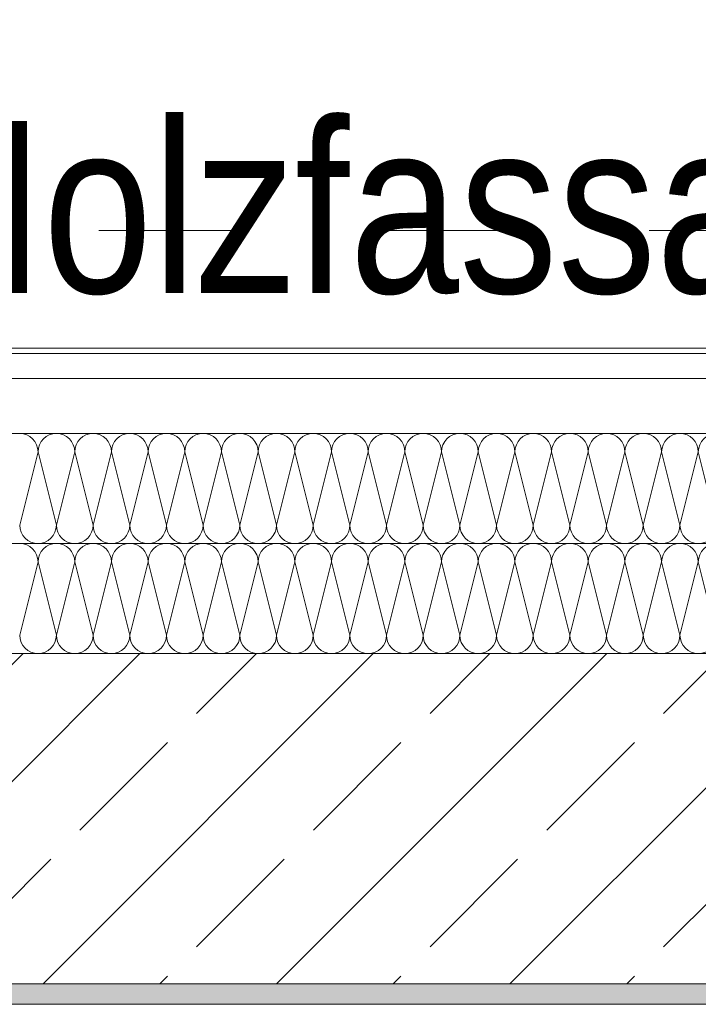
# Model space of a CAD drawing. Header units: metres. Extents: x -80 to 1923, y -189 to 69.
# Tile 99 of 256: x 930.957 to 931.45, y 13.747 to 14.463. Entities that reach past the tile are written whole.
import ezdxf

# ---------------------------------------------------------------- set-up
doc = ezdxf.new("R2010")
doc.units = ezdxf.units.M
doc.header["$MEASUREMENT"] = 0
doc.linetypes.add('Untersicht', pattern=[0.1, 0.075, -0.025])
for name, color, linetype in [('00 Überdachte Pausenhalle', 7, 'Continuous'), ('10 Fassade', 7, 'Continuous'), ('Neubau_10 Wand außen', 7, 'Continuous')]:
    doc.layers.add(name, color=color, linetype=linetype)
doc.styles.add('ERSTELLTER_STIL_2', font='ARIALN.TTF')

# ---------------------------------------------------------------- blocks, each defined once
blk = doc.blocks.new('*X169', base_point=(929.77, 0))
at = {"layer": 'Neubau_10 Wand außen', "color": 8, "linetype": 'Continuous', "lineweight": 9}
for p, q in [((930.97, 14.14857), (930.95667, 14.09523)), ((930.97, 14.14857), (930.98334, 14.09523)), ((930.99667, 14.14857), (930.98334, 14.09523)), ((930.99667, 14.14857), (931.01, 14.09523)), ((931.02334, 14.14857), (931.01, 14.09523)), ((931.02334, 14.14857), (931.03667, 14.09523)), ((931.05, 14.14857), (931.03667, 14.09523)), ((931.05, 14.14857), (931.06334, 14.09523)), ((931.07667, 14.14857), (931.06334, 14.09523)), ((931.07667, 14.14857), (931.09, 14.09523)), ((931.10334, 14.14857), (931.09, 14.09523)), ((931.10334, 14.14857), (931.11667, 14.09523)), ((931.13, 14.14857), (931.11667, 14.09523)), ((931.13, 14.14857), (931.14334, 14.09523)), ((931.15667, 14.14857), (931.14334, 14.09523)), ((931.15667, 14.14857), (931.17, 14.09523)), ((931.18334, 14.14857), (931.17, 14.09523)), ((931.18334, 14.14857), (931.19667, 14.09523)), ((931.21, 14.14857), (931.19667, 14.09523)), ((931.21, 14.14857), (931.22334, 14.09523)), ((931.23667, 14.14857), (931.22334, 14.09523)), ((931.23667, 14.14857), (931.25, 14.09523)), ((931.26334, 14.14857), (931.25, 14.09523)), ((931.26334, 14.14857), (931.27667, 14.09523)), ((931.29, 14.14857), (931.27667, 14.09523)), ((931.29, 14.14857), (931.30334, 14.09523)), ((931.31667, 14.14857), (931.30334, 14.09523)), ((931.31667, 14.14857), (931.33, 14.09523)), ((931.34334, 14.14857), (931.33, 14.09523)), ((931.34334, 14.14857), (931.35667, 14.09523)), ((931.37, 14.14857), (931.35667, 14.09523)), ((931.37, 14.14857), (931.38334, 14.09523)), ((931.39667, 14.14857), (931.38334, 14.09523)), ((931.39667, 14.14857), (931.41, 14.09523)), ((931.42334, 14.14857), (931.41, 14.09523)), ((931.42334, 14.14857), (931.43667, 14.09523)), ((931.45, 14.14857), (931.43667, 14.09523)), ((931.45, 14.14857), (931.46334, 14.09523))]:
    blk.add_line(p, q, dxfattribs=at)
for centre, start, end in [((930.95667, 14.14857), 0, 90), ((930.98334, 14.14857), 90, 180), ((930.98334, 14.14857), 0, 90), ((931.01, 14.14857), 90, 180), ((931.01, 14.14857), 0, 90), ((931.03667, 14.14857), 90, 180), ((931.03667, 14.14857), 0, 90), ((931.06334, 14.14857), 90, 180), ((931.06334, 14.14857), 0, 90), ((931.09, 14.14857), 90, 180), ((931.09, 14.14857), 0, 90), ((931.11667, 14.14857), 90, 180), ((931.11667, 14.14857), 0, 90), ((931.14334, 14.14857), 90, 180), ((931.14334, 14.14857), 0, 90), ((931.17, 14.14857), 90, 180), ((931.17, 14.14857), 0, 90), ((931.19667, 14.14857), 90, 180), ((931.19667, 14.14857), 0, 90), ((931.22334, 14.14857), 90, 180), ((931.22334, 14.14857), 0, 90), ((931.25, 14.14857), 90, 180), ((931.25, 14.14857), 0, 90), ((931.27667, 14.14857), 90, 180), ((931.27667, 14.14857), 0, 90), ((931.30334, 14.14857), 90, 180), ((931.30334, 14.14857), 0, 90), ((931.33, 14.14857), 90, 180), ((931.33, 14.14857), 0, 90), ((931.35667, 14.14857), 90, 180), ((931.35667, 14.14857), 0, 90), ((931.38334, 14.14857), 90, 180), ((931.38334, 14.14857), 0, 90), ((931.41, 14.14857), 90, 180), ((931.41, 14.14857), 0, 90), ((931.43667, 14.14857), 90, 180), ((931.43667, 14.14857), 0, 90), ((931.46334, 14.14857), 90, 180), ((930.97, 14.09523), 180, 270), ((930.97, 14.09523), 270, 0), ((930.99667, 14.09523), 180, 270), ((930.99667, 14.09523), 270, 0), ((931.02334, 14.09523), 180, 270), ((931.02334, 14.09523), 270, 0), ((931.05, 14.09523), 180, 270), ((931.05, 14.09523), 270, 0), ((931.07667, 14.09523), 180, 270), ((931.07667, 14.09523), 270, 0), ((931.10334, 14.09523), 180, 270), ((931.10334, 14.09523), 270, 0), ((931.13, 14.09523), 180, 270), ((931.13, 14.09523), 270, 0), ((931.15667, 14.09523), 180, 270), ((931.15667, 14.09523), 270, 0), ((931.18334, 14.09523), 180, 270), ((931.18334, 14.09523), 270, 0), ((931.21, 14.09523), 180, 270), ((931.21, 14.09523), 270, 0), ((931.23667, 14.09523), 180, 270), ((931.23667, 14.09523), 270, 0), ((931.26334, 14.09523), 180, 270), ((931.26334, 14.09523), 270, 0), ((931.29, 14.09523), 180, 270), ((931.29, 14.09523), 270, 0), ((931.31667, 14.09523), 180, 270), ((931.31667, 14.09523), 270, 0), ((931.34334, 14.09523), 180, 270), ((931.34334, 14.09523), 270, 0), ((931.37, 14.09523), 180, 270), ((931.37, 14.09523), 270, 0), ((931.39667, 14.09523), 180, 270), ((931.39667, 14.09523), 270, 0), ((931.42334, 14.09523), 180, 270), ((931.42334, 14.09523), 270, 0), ((931.45, 14.09523), 180, 270), ((931.45, 14.09523), 270, 0)]:
    blk.add_arc(centre, 0.01333, start, end, dxfattribs=at)
blk = doc.blocks.new('*X170', base_point=(929.77, 0))
at = {"layer": 'Neubau_10 Wand außen', "color": 8, "linetype": 'Continuous', "lineweight": 9}
for p, q in [((930.97, 14.06857), (930.95667, 14.01523)), ((930.97, 14.06857), (930.98334, 14.01523)), ((930.99667, 14.06857), (930.98334, 14.01523)), ((930.99667, 14.06857), (931.01, 14.01523)), ((931.02334, 14.06857), (931.01, 14.01523)), ((931.02334, 14.06857), (931.03667, 14.01523)), ((931.05, 14.06857), (931.03667, 14.01523)), ((931.05, 14.06857), (931.06334, 14.01523)), ((931.07667, 14.06857), (931.06334, 14.01523)), ((931.07667, 14.06857), (931.09, 14.01523)), ((931.10334, 14.06857), (931.09, 14.01523)), ((931.10334, 14.06857), (931.11667, 14.01523)), ((931.13, 14.06857), (931.11667, 14.01523)), ((931.13, 14.06857), (931.14334, 14.01523)), ((931.15667, 14.06857), (931.14334, 14.01523)), ((931.15667, 14.06857), (931.17, 14.01523)), ((931.18334, 14.06857), (931.17, 14.01523)), ((931.18334, 14.06857), (931.19667, 14.01523)), ((931.21, 14.06857), (931.19667, 14.01523)), ((931.21, 14.06857), (931.22334, 14.01523)), ((931.23667, 14.06857), (931.22334, 14.01523)), ((931.23667, 14.06857), (931.25, 14.01523)), ((931.26334, 14.06857), (931.25, 14.01523)), ((931.26334, 14.06857), (931.27667, 14.01523)), ((931.29, 14.06857), (931.27667, 14.01523)), ((931.29, 14.06857), (931.30334, 14.01523)), ((931.31667, 14.06857), (931.30334, 14.01523)), ((931.31667, 14.06857), (931.33, 14.01523)), ((931.34334, 14.06857), (931.33, 14.01523)), ((931.34334, 14.06857), (931.35667, 14.01523)), ((931.37, 14.06857), (931.35667, 14.01523)), ((931.37, 14.06857), (931.38334, 14.01523)), ((931.39667, 14.06857), (931.38334, 14.01523)), ((931.39667, 14.06857), (931.41, 14.01523)), ((931.42334, 14.06857), (931.41, 14.01523)), ((931.42334, 14.06857), (931.43667, 14.01523)), ((931.45, 14.06857), (931.43667, 14.01523)), ((931.45, 14.06857), (931.46334, 14.01523))]:
    blk.add_line(p, q, dxfattribs=at)
for centre, start, end in [((930.95667, 14.06857), 0, 90), ((930.98334, 14.06857), 90, 180), ((930.98334, 14.06857), 0, 90), ((931.01, 14.06857), 90, 180), ((931.01, 14.06857), 0, 90), ((931.03667, 14.06857), 90, 180), ((931.03667, 14.06857), 0, 90), ((931.06334, 14.06857), 90, 180), ((931.06334, 14.06857), 0, 90), ((931.09, 14.06857), 90, 180), ((931.09, 14.06857), 0, 90), ((931.11667, 14.06857), 90, 180), ((931.11667, 14.06857), 0, 90), ((931.14334, 14.06857), 90, 180), ((931.14334, 14.06857), 0, 90), ((931.17, 14.06857), 90, 180), ((931.17, 14.06857), 0, 90), ((931.19667, 14.06857), 90, 180), ((931.19667, 14.06857), 0, 90), ((931.22334, 14.06857), 90, 180), ((931.22334, 14.06857), 0, 90), ((931.25, 14.06857), 90, 180), ((931.25, 14.06857), 0, 90), ((931.27667, 14.06857), 90, 180), ((931.27667, 14.06857), 0, 90), ((931.30334, 14.06857), 90, 180), ((931.30334, 14.06857), 0, 90), ((931.33, 14.06857), 90, 180), ((931.33, 14.06857), 0, 90), ((931.35667, 14.06857), 90, 180), ((931.35667, 14.06857), 0, 90), ((931.38334, 14.06857), 90, 180), ((931.38334, 14.06857), 0, 90), ((931.41, 14.06857), 90, 180), ((931.41, 14.06857), 0, 90), ((931.43667, 14.06857), 90, 180), ((931.43667, 14.06857), 0, 90), ((931.46334, 14.06857), 90, 180), ((930.97, 14.01523), 180, 270), ((930.97, 14.01523), 270, 0), ((930.99667, 14.01523), 180, 270), ((930.99667, 14.01523), 270, 0), ((931.02334, 14.01523), 180, 270), ((931.02334, 14.01523), 270, 0), ((931.05, 14.01523), 180, 270), ((931.05, 14.01523), 270, 0), ((931.07667, 14.01523), 180, 270), ((931.07667, 14.01523), 270, 0), ((931.10334, 14.01523), 180, 270), ((931.10334, 14.01523), 270, 0), ((931.13, 14.01523), 180, 270), ((931.13, 14.01523), 270, 0), ((931.15667, 14.01523), 180, 270), ((931.15667, 14.01523), 270, 0), ((931.18334, 14.01523), 180, 270), ((931.18334, 14.01523), 270, 0), ((931.21, 14.01523), 180, 270), ((931.21, 14.01523), 270, 0), ((931.23667, 14.01523), 180, 270), ((931.23667, 14.01523), 270, 0), ((931.26334, 14.01523), 180, 270), ((931.26334, 14.01523), 270, 0), ((931.29, 14.01523), 180, 270), ((931.29, 14.01523), 270, 0), ((931.31667, 14.01523), 180, 270), ((931.31667, 14.01523), 270, 0), ((931.34334, 14.01523), 180, 270), ((931.34334, 14.01523), 270, 0), ((931.37, 14.01523), 180, 270), ((931.37, 14.01523), 270, 0), ((931.39667, 14.01523), 180, 270), ((931.39667, 14.01523), 270, 0), ((931.42334, 14.01523), 180, 270), ((931.42334, 14.01523), 270, 0), ((931.45, 14.01523), 180, 270), ((931.45, 14.01523), 270, 0)]:
    blk.add_arc(centre, 0.01333, start, end, dxfattribs=at)

msp = doc.modelspace()

# ---------------------------------------------------------------- hatches: boundary and pattern name
at = {"layer": 'Neubau_10 Wand außen', "linetype": 'Continuous', "lineweight": 9}
h = msp.add_hatch(dxfattribs=at)
h.set_pattern_fill('Holzwerkstoff_Sperrholz__D2', color=8, style=0, pattern_type=2)
h.set_pattern_definition([(0, (929.770002, 0), (0, 0.03), [])])
h.paths.add_polyline_path([(930.45796, 14.2019), (934.29955, 14.2019), (934.29955, 14.2239), (930.46707, 14.2239)])
at = {"layer": 'Neubau_10 Wand außen', "linetype": 'Continuous', "lineweight": 0, "true_color": 0x000000}
h = msp.add_hatch(dxfattribs=at)
h.set_pattern_fill('Beton_Stahlbeton_0001', color=18, style=0, pattern_type=2)
h.set_pattern_definition([(45, (929.77, 0), (-0.0848528, 0.0848528), []), (45, (929.72758, 0.04243), (-0.0848528, 0.0848528), [0.09, -0.03])])
h.paths.add_polyline_path([(930.75196, 13.7619), (934.29955, 13.7619), (934.29955, 14.0019), (930.85137, 14.0019)])
h = msp.add_hatch(dxfattribs=at)
h.set_pattern_fill('Gips_0001', color=18, style=0, pattern_type=2)
h.set_pattern_definition([(45, (929.770002, 0), (-0.01767767, 0.01767767), [0, -0.025])])
h.paths.add_polyline_path([(930.76198, 13.7469), (934.29955, 13.7469), (934.29955, 13.7619), (930.7682, 13.7619)])

# ---------------------------------------------------------------- linework, layer by layer
at = {"layer": '00 Überdachte Pausenhalle', "color": 8, "linetype": 'Untersicht', "lineweight": 9}
msp.add_lwpolyline([(914.51889, 16.5094), (933.9143, 16.5094), (933.9143, 14.3094), (914.51889, 14.3094)], close=True, dxfattribs=at)
at = {"layer": 'Neubau_10 Wand außen', "color": 7, "linetype": 'Continuous', "lineweight": 13}
for p, q in [((934.29955, 14.2019), (930.50126, 14.2019)), ((934.29955, 14.1619), (930.57128, 14.1619)), ((934.29955, 14.0819), (930.62474, 14.0819)), ((934.29955, 14.0019), (930.85137, 14.0019)), ((930.7682, 13.7619), (934.29955, 13.7619))]:
    msp.add_line(p, q, dxfattribs=at)
at = {"layer": 'Neubau_10 Wand außen', "color": 7, "linetype": 'Continuous', "lineweight": 13, "flags": 128}
for points in [[(934.29955, 14.2239), (930.46707, 14.2239)], [(930.76198, 13.7469), (934.29955, 13.7469)]]:
    msp.add_lwpolyline(points, dxfattribs=at)

# ---------------------------------------------------------------- block references
at = {"layer": 'Neubau_10 Wand außen', "color": 7, "lineweight": 9}
for name in ['*X169', '*X170']:
    msp.add_blockref(name, (929.77, 0), dxfattribs=at)

# ---------------------------------------------------------------- texts
at = {"layer": '10 Fassade', "color": 7, "linetype": 'Continuous', "lineweight": 9, "insert": (930.8703, 14.26227), "char_height": 0.125, "attachment_point": 7, "style": 'ERSTELLTER_STIL_2'}
msp.add_mtext('\\A1;{\\pql;\\fArial Narrow|b0|i0|c0|p0;\\W1.000000;Holz\\fArial Narrow|b0|i0|c0|p0;\\W1.000000;fassade}', dxfattribs=at)

doc.saveas('drawing.dxf')
